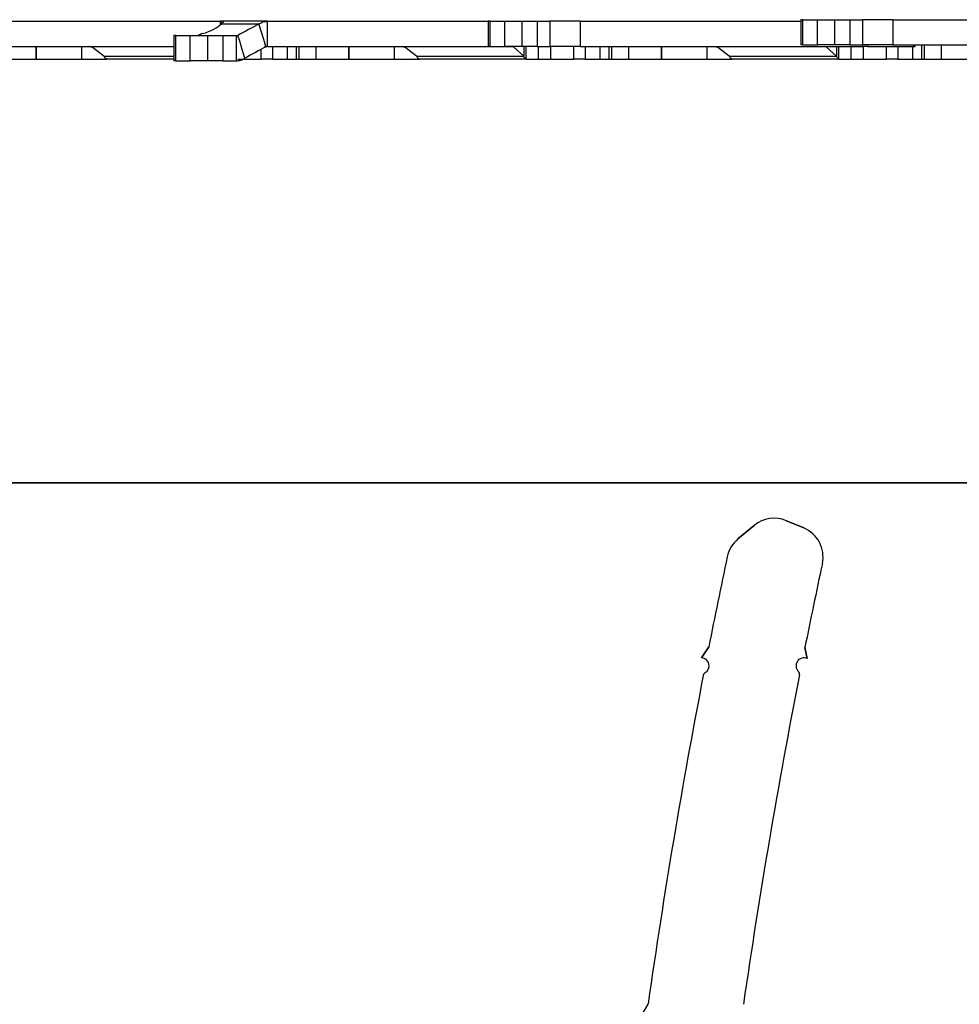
# Model space of a CAD drawing. Header units: inches. Extents: x -122 to 123, y -201 to 75.
# Tile 28 of 191: x -25.17 to -20.47, y 51.91 to 56.83. Entities that reach past the tile are written whole.
import ezdxf

# ---------------------------------------------------------------- set-up
doc = ezdxf.new("R2010")
doc.units = ezdxf.units.IN
doc.header["$MEASUREMENT"] = 0
doc.layers.add('BOARDER_2', color=5, linetype='Continuous', lineweight=35)

msp = doc.modelspace()

# ---------------------------------------------------------------- linework, layer by layer
at = {"color": 7, "linetype": 'Continuous', "lineweight": 25}
for p, q in [((-25.49476, 56.82651), (-24.16741, 56.82651)), ((-25.49476, 56.82651), (-24.16741, 56.82651)), ((-24.16741, 56.82651), (-24.16741, 56.80709)), ((-24.16741, 56.82651), (-24.16741, 56.80709)), ((-24.16308, 56.82651), (-24.16741, 56.82651)), ((-24.16308, 56.82651), (-24.16741, 56.82651)), ((-24.15251, 56.82651), (-24.16308, 56.82651)), ((-24.15251, 56.82651), (-24.16308, 56.82651)), ((-24.16308, 56.81408), (-24.16308, 56.82651)), ((-24.16308, 56.81408), (-24.16308, 56.82651)), ((-24.161, 56.81323), (-24.16174, 56.81323)), ((-24.161, 56.81323), (-24.16174, 56.81323)), ((-24.161, 56.81323), (-23.97329, 56.81323)), ((-24.161, 56.81323), (-23.97329, 56.81323)), ((-23.92976, 56.82651), (-24.15251, 56.82651)), ((-23.92976, 56.82651), (-24.15251, 56.82651)), ((-24.14995, 56.82534), (-24.15001, 56.82699)), ((-24.14995, 56.82534), (-24.15001, 56.82699)), ((-23.94943, 56.73589), (-23.97329, 56.81323)), ((-23.94943, 56.73589), (-23.97329, 56.81323)), ((-23.92976, 56.7428), (-23.92976, 56.82651)), ((-23.92976, 56.82651), (-22.82566, 56.82651)), ((-23.92976, 56.7428), (-23.92976, 56.82651)), ((-23.92976, 56.82651), (-22.82566, 56.82651)), ((-22.82566, 56.82651), (-22.82566, 56.70053)), ((-22.81533, 56.82651), (-22.82566, 56.82651)), ((-22.81533, 56.70053), (-22.81533, 56.82651)), ((-22.81533, 56.82651), (-22.74331, 56.82651)), ((-22.74331, 56.70053), (-22.74331, 56.82651)), ((-22.74331, 56.82651), (-22.65517, 56.82651)), ((-22.65517, 56.70053), (-22.65517, 56.82651)), ((-22.65517, 56.82651), (-22.57991, 56.82651)), ((-22.57991, 56.82651), (-22.57991, 56.70053)), ((-22.57991, 56.82651), (-22.5174, 56.82651)), ((-22.5174, 56.82651), (-22.5174, 56.70053)), ((-22.36476, 56.82651), (-22.5174, 56.82651)), ((-22.36476, 56.82651), (-22.36476, 56.7428)), ((-22.36476, 56.82651), (-21.26066, 56.82651)), ((-21.26066, 56.83436), (-21.26066, 56.70837)), ((-21.25033, 56.83436), (-21.26066, 56.83436)), ((-21.25033, 56.70837), (-21.25033, 56.83436)), ((-21.25033, 56.83436), (-21.17831, 56.83436)), ((-21.17831, 56.70837), (-21.17831, 56.83436)), ((-21.17831, 56.83436), (-21.09017, 56.83436)), ((-21.09017, 56.70837), (-21.09017, 56.83436)), ((-21.09017, 56.83436), (-21.01491, 56.83436)), ((-21.01491, 56.83436), (-21.01491, 56.70837)), ((-21.01491, 56.83436), (-20.9524, 56.83436)), ((-20.9524, 56.83436), (-20.9524, 56.70837)), ((-20.79976, 56.83436), (-20.9524, 56.83436)), ((-20.79976, 56.83436), (-20.79976, 56.75064)), ((-20.79976, 56.83436), (-19.38785, 56.83436)), ((-24.39903, 56.75474), (-24.39903, 56.62876)), ((-24.39903, 56.75474), (-24.39903, 56.62876)), ((-24.3887, 56.75474), (-24.39903, 56.75474)), ((-24.3887, 56.75474), (-24.39903, 56.75474)), ((-24.3887, 56.62876), (-24.3887, 56.75474)), ((-24.3887, 56.75474), (-24.31669, 56.75474)), ((-24.3887, 56.62876), (-24.3887, 56.75474)), ((-24.3887, 56.75474), (-24.31669, 56.75474)), ((-24.31669, 56.62876), (-24.31669, 56.75474)), ((-24.31669, 56.75474), (-24.22855, 56.75474)), ((-24.31669, 56.62876), (-24.31669, 56.75474)), ((-24.31669, 56.75474), (-24.22855, 56.75474)), ((-24.22855, 56.62876), (-24.22855, 56.75474)), ((-24.22855, 56.75474), (-24.15328, 56.75474)), ((-24.22855, 56.62876), (-24.22855, 56.75474)), ((-24.22855, 56.75474), (-24.15328, 56.75474)), ((-24.15328, 56.75474), (-24.15328, 56.62876)), ((-24.15328, 56.75474), (-24.0866, 56.75474)), ((-24.15328, 56.75474), (-24.15328, 56.62876)), ((-24.15328, 56.75474), (-24.0866, 56.75474)), ((-24.0866, 56.75474), (-24.07839, 56.75603)), ((-24.0866, 56.75474), (-24.07839, 56.75603)), ((-24.0866, 56.75474), (-24.0866, 56.73138)), ((-24.0866, 56.75474), (-24.0866, 56.73138)), ((-24.0694, 56.72691), (-24.07839, 56.75603)), ((-24.0694, 56.72691), (-24.07839, 56.75603)), ((-24.0866, 56.73138), (-24.0866, 56.72357)), ((-24.0866, 56.73138), (-24.0866, 56.72357)), ((-24.0866, 56.72357), (-24.0866, 56.70611)), ((-24.0866, 56.72357), (-24.0866, 56.70611)), ((-24.0866, 56.70611), (-24.0866, 56.69278)), ((-24.0866, 56.70611), (-24.0866, 56.69278)), ((-24.05667, 56.68565), (-24.0694, 56.72691)), ((-24.05667, 56.68565), (-24.0694, 56.72691)), ((-23.93856, 56.70067), (-23.94943, 56.73589)), ((-23.93856, 56.70067), (-23.94943, 56.73589)), ((-23.92976, 56.70053), (-23.92976, 56.7428)), ((-23.92976, 56.70053), (-23.92976, 56.7428)), ((-22.36476, 56.7428), (-22.36476, 56.70053)), ((-21.25033, 56.70837), (-21.26066, 56.70837)), ((-21.25033, 56.70837), (-21.17831, 56.70837)), ((-21.09017, 56.70837), (-21.17831, 56.70837)), ((-21.01491, 56.70837), (-21.09017, 56.70837)), ((-21.01491, 56.70837), (-20.9524, 56.70837)), ((-20.95285, 56.70053), (-20.95285, 56.70837)), ((-20.79976, 56.70837), (-20.9524, 56.70837)), ((-20.92755, 56.70837), (-20.92755, 56.70053)), ((-20.79976, 56.75064), (-20.79976, 56.70837)), ((-20.79976, 56.70837), (-19.69566, 56.70837)), ((-20.69705, 56.70837), (-20.69705, 56.70053)), ((-20.68831, 56.70053), (-20.68831, 56.70837)), ((-20.65764, 56.70837), (-20.65764, 56.63754)), ((-20.6435, 56.70837), (-20.6435, 56.63754)), ((-20.55864, 56.70837), (-20.55864, 56.63754)), ((-25.49476, 56.70053), (-24.39903, 56.70053)), ((-25.49476, 56.70053), (-24.39903, 56.70053)), ((-25.08783, 56.63754), (-25.08783, 56.70053)), ((-25.08783, 56.70053), (-25.08783, 56.63754)), ((-24.86149, 56.70053), (-24.86149, 56.63754)), ((-24.39903, 56.69868), (-24.81778, 56.69868)), ((-24.39903, 56.69868), (-24.81778, 56.69868)), ((-24.74969, 56.65119), (-24.80793, 56.69647)), ((-24.74969, 56.65119), (-24.80793, 56.69647)), ((-24.0866, 56.69278), (-24.0866, 56.68113)), ((-24.0866, 56.69278), (-24.0866, 56.68113)), ((-24.0866, 56.68113), (-24.0866, 56.66683)), ((-24.0866, 56.68113), (-24.0866, 56.66683)), ((-24.0866, 56.66683), (-24.0866, 56.65438)), ((-24.0866, 56.66683), (-24.0866, 56.65438)), ((-24.0866, 56.65438), (-24.0866, 56.64568)), ((-24.0866, 56.65438), (-24.0866, 56.64568)), ((-24.04322, 56.64204), (-24.05667, 56.68565)), ((-24.04322, 56.64204), (-24.05667, 56.68565)), ((-23.96209, 56.63754), (-23.96209, 56.68622)), ((-23.96209, 56.63754), (-23.96209, 56.68622)), ((-23.94661, 56.69923), (-23.93812, 56.69923)), ((-23.94608, 56.69923), (-23.93812, 56.69923)), ((-23.93812, 56.69923), (-23.93856, 56.70067)), ((-23.93812, 56.69923), (-23.93856, 56.70067)), ((-23.92976, 56.70053), (-23.93289, 56.70053)), ((-23.92976, 56.70053), (-23.93289, 56.70053)), ((-23.92976, 56.70053), (-22.82566, 56.70053)), ((-23.92976, 56.70053), (-22.82566, 56.70053)), ((-23.90566, 56.70053), (-23.90566, 56.63754)), ((-23.90566, 56.70053), (-23.90566, 56.63754)), ((-23.83094, 56.63754), (-23.83094, 56.70053)), ((-23.78764, 56.70053), (-23.78764, 56.63754)), ((-23.7735, 56.70053), (-23.7735, 56.63754)), ((-23.68864, 56.70053), (-23.68864, 56.63754)), ((-23.52283, 56.63754), (-23.52283, 56.70053)), ((-23.52283, 56.70053), (-23.52283, 56.63754)), ((-23.29649, 56.70053), (-23.29649, 56.63754)), ((-22.69967, 56.69868), (-23.25278, 56.69868)), ((-22.69967, 56.69868), (-23.25278, 56.69868)), ((-23.18469, 56.65119), (-23.24293, 56.69647)), ((-23.18469, 56.65119), (-23.24293, 56.69647)), ((-22.81533, 56.70053), (-22.82566, 56.70053)), ((-22.81533, 56.70053), (-22.74331, 56.70053)), ((-22.65517, 56.70053), (-22.74331, 56.70053)), ((-22.69967, 56.69868), (-22.6479, 56.65119)), ((-22.69967, 56.69868), (-22.6479, 56.65119)), ((-22.57991, 56.70053), (-22.65517, 56.70053)), ((-22.6479, 56.70053), (-22.6479, 56.65119)), ((-22.6479, 56.70053), (-22.6479, 56.65119)), ((-22.63559, 56.63754), (-22.63559, 56.70053)), ((-22.63559, 56.63754), (-22.63559, 56.70053)), ((-22.57991, 56.70053), (-22.5174, 56.70053)), ((-22.57585, 56.70053), (-22.57585, 56.63754)), ((-22.57585, 56.70053), (-22.57585, 56.63754)), ((-22.36476, 56.70053), (-22.5174, 56.70053)), ((-22.51428, 56.70053), (-22.51428, 56.63754)), ((-22.51428, 56.70053), (-22.51428, 56.63754)), ((-22.39709, 56.63754), (-22.39709, 56.70053)), ((-22.39709, 56.63754), (-22.39709, 56.70053)), ((-22.36476, 56.70053), (-20.95285, 56.70053)), ((-22.34066, 56.70053), (-22.34066, 56.63754)), ((-22.34066, 56.70053), (-22.34066, 56.63754)), ((-22.26594, 56.63754), (-22.26594, 56.70053)), ((-22.22264, 56.70053), (-22.22264, 56.63754)), ((-22.2085, 56.70053), (-22.2085, 56.63754)), ((-22.12364, 56.70053), (-22.12364, 56.63754)), ((-21.95783, 56.63754), (-21.95783, 56.70053)), ((-21.95783, 56.70053), (-21.95783, 56.63754)), ((-21.73149, 56.70053), (-21.73149, 56.63754)), ((-21.13467, 56.69868), (-21.68778, 56.69868)), ((-21.61969, 56.65119), (-21.67793, 56.69647)), ((-21.13467, 56.69868), (-21.0829, 56.65119)), ((-21.0829, 56.70053), (-21.0829, 56.65119)), ((-21.07059, 56.63754), (-21.07059, 56.70053)), ((-21.01085, 56.70053), (-21.01085, 56.63754)), ((-20.92755, 56.70053), (-20.95285, 56.70053)), ((-20.94928, 56.70053), (-20.94928, 56.63754)), ((-20.92755, 56.70053), (-20.69705, 56.70053)), ((-20.83209, 56.63754), (-20.83209, 56.70053)), ((-20.77566, 56.70053), (-20.77566, 56.63754)), ((-20.70094, 56.63754), (-20.70094, 56.70053)), ((-20.69705, 56.70053), (-20.68831, 56.70053)), ((-25.25364, 56.63754), (-25.08783, 56.63754)), ((-25.08783, 56.63754), (-24.86149, 56.63754)), ((-24.86149, 56.63754), (-24.73415, 56.63754)), ((-24.74969, 56.65119), (-24.39903, 56.65119)), ((-24.74969, 56.65119), (-24.39903, 56.65119)), ((-24.39903, 56.63754), (-24.73326, 56.63754)), ((-24.39903, 56.63754), (-24.73326, 56.63754)), ((-24.3887, 56.62876), (-24.39903, 56.62876)), ((-24.3887, 56.62876), (-24.39903, 56.62876)), ((-24.3887, 56.62876), (-24.31669, 56.62876)), ((-24.3887, 56.62876), (-24.31669, 56.62876)), ((-24.22855, 56.62876), (-24.31669, 56.62876)), ((-24.22855, 56.62876), (-24.31669, 56.62876)), ((-24.15328, 56.62876), (-24.22855, 56.62876)), ((-24.15328, 56.62876), (-24.22855, 56.62876)), ((-24.15328, 56.62876), (-24.0866, 56.62876)), ((-24.15328, 56.62876), (-24.0866, 56.62876)), ((-24.0866, 56.64568), (-24.0866, 56.62876)), ((-24.0866, 56.64568), (-24.0866, 56.62876)), ((-24.07928, 56.63754), (-23.96209, 56.63754)), ((-24.07928, 56.63754), (-23.96209, 56.63754)), ((-23.90566, 56.63754), (-23.96209, 56.63754)), ((-23.90566, 56.63754), (-23.96209, 56.63754)), ((-23.90566, 56.63754), (-23.83094, 56.63754)), ((-23.90566, 56.63754), (-23.83094, 56.63754)), ((-23.83094, 56.63754), (-23.78764, 56.63754)), ((-23.78764, 56.63754), (-23.7735, 56.63754)), ((-23.7735, 56.63754), (-23.68864, 56.63754)), ((-23.68864, 56.63754), (-23.52283, 56.63754)), ((-23.52283, 56.63754), (-23.29649, 56.63754)), ((-23.29649, 56.63754), (-23.16915, 56.63754)), ((-23.18469, 56.65119), (-22.6479, 56.65119)), ((-23.18469, 56.65119), (-22.6479, 56.65119)), ((-22.63559, 56.63754), (-23.16826, 56.63754)), ((-22.63559, 56.63754), (-23.16826, 56.63754)), ((-22.63559, 56.63754), (-22.57585, 56.63754)), ((-22.63559, 56.63754), (-22.57585, 56.63754)), ((-22.57585, 56.63754), (-22.51428, 56.63754)), ((-22.57585, 56.63754), (-22.51428, 56.63754)), ((-22.51428, 56.63754), (-22.39709, 56.63754)), ((-22.51428, 56.63754), (-22.39709, 56.63754)), ((-22.34066, 56.63754), (-22.39709, 56.63754)), ((-22.34066, 56.63754), (-22.39709, 56.63754)), ((-22.34066, 56.63754), (-22.26594, 56.63754)), ((-22.34066, 56.63754), (-22.26594, 56.63754)), ((-22.26594, 56.63754), (-22.22264, 56.63754)), ((-22.22264, 56.63754), (-22.2085, 56.63754)), ((-22.2085, 56.63754), (-22.12364, 56.63754)), ((-22.12364, 56.63754), (-21.95783, 56.63754)), ((-21.95783, 56.63754), (-21.73149, 56.63754)), ((-21.73149, 56.63754), (-21.60415, 56.63754)), ((-21.61969, 56.65119), (-21.0829, 56.65119)), ((-21.07059, 56.63754), (-21.60326, 56.63754)), ((-21.07059, 56.63754), (-21.01085, 56.63754)), ((-21.01085, 56.63754), (-20.94928, 56.63754)), ((-20.94928, 56.63754), (-20.83209, 56.63754)), ((-20.77566, 56.63754), (-20.83209, 56.63754)), ((-20.77566, 56.63754), (-20.70094, 56.63754)), ((-20.70094, 56.63754), (-20.65764, 56.63754)), ((-20.65764, 56.63754), (-20.6435, 56.63754)), ((-20.6435, 56.63754), (-20.55864, 56.63754)), ((-20.55864, 56.63754), (-20.39283, 56.63754)), ((-21.57558, 54.23604), (-21.49426, 54.30352)), ((-21.49426, 54.30352), (-21.57558, 54.23604)), ((-21.33315, 54.32771), (-21.24675, 54.29173)), ((-21.24675, 54.29173), (-21.33315, 54.32771)), ((-21.75818, 53.6409), (-21.7215, 53.69613)), ((-21.7215, 53.69613), (-21.75818, 53.6409)), ((-21.24046, 53.69277), (-21.22966, 53.63754)), ((-21.22966, 53.63754), (-21.24046, 53.69277)), ((-22.05757, 51.85542), (-22.02501, 51.91065)), ((-22.02501, 51.91065), (-22.05757, 51.85542))]:
    msp.add_line(p, q, dxfattribs=at)
for centre, radius, start, end in [((-4.46654, 20.84298), 40.9191, 118.471081, 118.638621), ((-4.46654, 20.84298), 40.9191, 118.471081, 118.638621), ((-4.43137, 20.72898), 40.9191, 118.471081, 118.638621), ((-4.43137, 20.72898), 40.9191, 118.471081, 118.638621), ((-21.3937, 54.18233), 0.15748, 67.39093, 129.68814), ((-21.3937, 54.18233), 0.15748, 67.39093, 129.68814), ((-21.30729, 54.14635), 0.15748, 347.92375, 67.39093), ((-21.30729, 54.14635), 0.15748, 347.92375, 67.39093), ((-21.47501, 54.11485), 0.15748, 129.68814, 168.03599), ((-21.47501, 54.11485), 0.15748, 129.68814, 168.03599), ((11.42989, 47.1423), 33.79301, 168.035988, 168.817159), ((11.42989, 47.1423), 33.79301, 168.035988, 168.817159), ((11.42989, 47.1423), 33.32057, 167.923746, 168.662402), ((11.42989, 47.1423), 33.32057, 167.923746, 168.662402), ((-21.75907, 53.60154), 0.03937, 299.50318, 88.71058), ((-21.75907, 53.60154), 0.03937, 299.50318, 88.71058), ((-21.24559, 53.60154), 0.03937, 66.12793, 225.50982), ((-21.24559, 53.60154), 0.03937, 66.12793, 225.50982), ((11.42989, 47.1423), 33.79301, 169.062923, 171.888218), ((11.42989, 47.1423), 33.79301, 169.062923, 171.888218), ((-21.72998, 53.55014), 0.01969, 119.50318, 169.06292), ((-21.72998, 53.55014), 0.01969, 119.50318, 169.06292), ((11.42989, 47.1423), 33.32057, 168.902838, 171.777197), ((11.42989, 47.1423), 33.32057, 168.902838, 171.777197), ((-21.28698, 53.55941), 0.01969, 348.90284, 45.50982), ((-21.28698, 53.55941), 0.01969, 348.90284, 45.50982)]:
    msp.add_arc(centre, radius, start, end, dxfattribs=at)
for centre, major_axis, ratio, start_param, end_param in [((-24.2498, 56.80078), (0.0969, 0.03285), 0.3213194, 4.547361, 5.7496219), ((-24.2498, 56.80078), (0.0969, 0.03285), 0.3213194, 4.547361, 5.7496219), ((-24.25698, 56.75366), (0.02953, 0.01001), 0.3213194, 1.4057683, 2.1565148), ((-24.25698, 56.75366), (0.02953, 0.01001), 0.3213194, 1.4057683, 2.1565148), ((-24.82524, 56.68084), (0, 0.01969), 0.546337, 5.9678486, 6.2831853), ((-24.82524, 56.68084), (0, 0.01969), 0.546337, 5.9678486, 6.2831853), ((-24.74827, 56.78321), (-0.04152, 0.14437), 0.4671074, 2.5717303, 2.5992331), ((-24.74827, 56.78321), (-0.04152, 0.14437), 0.4671074, 2.5717303, 2.5992331), ((-23.18327, 56.78321), (-0.04152, 0.14437), 0.4671074, 2.5717303, 2.5992331), ((-23.18327, 56.78321), (-0.04152, 0.14437), 0.4671074, 2.5717303, 2.5992331), ((-21.61827, 56.78321), (-0.04152, 0.14437), 0.4671074, 2.5717303, 2.5992331)]:
    msp.add_ellipse(centre, major_axis=major_axis, ratio=ratio, start_param=start_param, end_param=end_param, dxfattribs=at)
for points, knots in [([(-24.15061, 56.82479), (-24.1501, 56.82463), (-24.14879, 56.82421), (-24.15378, 56.8203), (-24.15908, 56.81559), (-24.16174, 56.81323)], [0, 0, 0, 0, 0.2382903, 0.6184875, 1, 1, 1, 1]), ([(-24.15061, 56.82479), (-24.1501, 56.82463), (-24.14879, 56.82421), (-24.15378, 56.8203), (-24.15908, 56.81559), (-24.16174, 56.81323)], [0, 0, 0, 0, 0.2382903, 0.6184875, 1, 1, 1, 1]), ([(-24.27599, 56.75603), (-24.277, 56.75553), (-24.27827, 56.75491), (-24.27944, 56.75478), (-24.27967, 56.75476)], [0, 0, 0, 0, 0.7996503, 1, 1, 1, 1]), ([(-24.27599, 56.75603), (-24.277, 56.75553), (-24.27827, 56.75491), (-24.27944, 56.75478), (-24.27967, 56.75476)], [0, 0, 0, 0, 0.7996503, 1, 1, 1, 1]), ([(-24.81778, 56.69868), (-24.81834, 56.69881), (-24.81972, 56.69914), (-24.82109, 56.6994), (-24.82191, 56.69956)], [0, 0, 0, 0, 0.40600475, 1, 1, 1, 1]), ([(-24.81778, 56.69868), (-24.81834, 56.69881), (-24.81972, 56.69914), (-24.82109, 56.6994), (-24.82191, 56.69956)], [0, 0, 0, 0, 0.40600475, 1, 1, 1, 1]), ([(-24.80793, 56.69647), (-24.80958, 56.69683), (-24.81289, 56.69755), (-24.81615, 56.6983), (-24.81778, 56.69868)], [0, 0, 0, 0, 0.4999482, 1, 1, 1, 1]), ([(-24.80793, 56.69647), (-24.80958, 56.69683), (-24.81289, 56.69755), (-24.81615, 56.6983), (-24.81778, 56.69868)], [0, 0, 0, 0, 0.4999482, 1, 1, 1, 1]), ([(-23.92976, 56.70053), (-23.93141, 56.70054), (-23.93435, 56.70056), (-23.93727, 56.70064), (-23.93856, 56.70067)], [0, 0, 0, 0, 0.55950898, 1, 1, 1, 1]), ([(-23.93856, 56.70067), (-23.93762, 56.70063), (-23.93573, 56.70056), (-23.93384, 56.70054), (-23.93289, 56.70053)], [0, 0, 0, 0, 0.5000025, 1, 1, 1, 1]), ([(-23.92976, 56.70053), (-23.93141, 56.70054), (-23.93435, 56.70056), (-23.93727, 56.70064), (-23.93856, 56.70067)], [0, 0, 0, 0, 0.55950898, 1, 1, 1, 1]), ([(-23.93856, 56.70067), (-23.93762, 56.70063), (-23.93573, 56.70056), (-23.93384, 56.70054), (-23.93289, 56.70053)], [0, 0, 0, 0, 0.5000025, 1, 1, 1, 1]), ([(-23.25278, 56.69868), (-23.25334, 56.69881), (-23.25472, 56.69914), (-23.25609, 56.6994), (-23.25691, 56.69956)], [0, 0, 0, 0, 0.40600475, 1, 1, 1, 1]), ([(-23.25278, 56.69868), (-23.25334, 56.69881), (-23.25472, 56.69914), (-23.25609, 56.6994), (-23.25691, 56.69956)], [0, 0, 0, 0, 0.40600475, 1, 1, 1, 1]), ([(-23.24293, 56.69647), (-23.24458, 56.69683), (-23.24789, 56.69755), (-23.25115, 56.6983), (-23.25278, 56.69868)], [0, 0, 0, 0, 0.4999482, 1, 1, 1, 1]), ([(-23.24293, 56.69647), (-23.24458, 56.69683), (-23.24789, 56.69755), (-23.25115, 56.6983), (-23.25278, 56.69868)], [0, 0, 0, 0, 0.4999482, 1, 1, 1, 1]), ([(-21.68778, 56.69868), (-21.68834, 56.69881), (-21.68972, 56.69914), (-21.69109, 56.6994), (-21.69191, 56.69956)], [0, 0, 0, 0, 0.40600475, 1, 1, 1, 1]), ([(-21.67793, 56.69647), (-21.67958, 56.69683), (-21.68289, 56.69755), (-21.68615, 56.6983), (-21.68778, 56.69868)], [0, 0, 0, 0, 0.4999482, 1, 1, 1, 1]), ([(-24.74751, 56.64955), (-24.7463, 56.64765), (-24.74377, 56.64371), (-24.73991, 56.63989), (-24.73637, 56.63783), (-24.73415, 56.63762), (-24.73326, 56.63754)], [0, 0, 0, 0, 0.25827589, 0.53634774, 0.81282646, 1, 1, 1, 1]), ([(-24.74751, 56.64955), (-24.7463, 56.64765), (-24.74377, 56.64371), (-24.73991, 56.63989), (-24.73637, 56.63783), (-24.73415, 56.63762), (-24.73326, 56.63754)], [0, 0, 0, 0, 0.25827589, 0.53634774, 0.81282646, 1, 1, 1, 1]), ([(-23.18251, 56.64955), (-23.1813, 56.64765), (-23.17877, 56.64371), (-23.17491, 56.63989), (-23.17137, 56.63783), (-23.16915, 56.63762), (-23.16826, 56.63754)], [0, 0, 0, 0, 0.25827589, 0.53634774, 0.81282646, 1, 1, 1, 1]), ([(-23.18251, 56.64955), (-23.1813, 56.64765), (-23.17877, 56.64371), (-23.17491, 56.63989), (-23.17137, 56.63783), (-23.16915, 56.63762), (-23.16826, 56.63754)], [0, 0, 0, 0, 0.25827589, 0.53634774, 0.81282646, 1, 1, 1, 1]), ([(-22.63559, 56.63754), (-22.63664, 56.63772), (-22.63874, 56.63809), (-22.64284, 56.64159), (-22.64589, 56.64739), (-22.6479, 56.65119)], [0, 0, 0, 0, 0.255975, 0.51195, 1, 1, 1, 1]), ([(-22.63559, 56.63754), (-22.63664, 56.63772), (-22.63874, 56.63809), (-22.64284, 56.64159), (-22.64589, 56.64739), (-22.6479, 56.65119)], [0, 0, 0, 0, 0.255975, 0.51195, 1, 1, 1, 1]), ([(-21.61751, 56.64955), (-21.6163, 56.64765), (-21.61377, 56.64371), (-21.60991, 56.63989), (-21.60637, 56.63783), (-21.60415, 56.63762), (-21.60326, 56.63754)], [0, 0, 0, 0, 0.25827589, 0.53634774, 0.81282646, 1, 1, 1, 1]), ([(-21.07059, 56.63754), (-21.07164, 56.63772), (-21.07374, 56.63809), (-21.07784, 56.64159), (-21.08089, 56.64739), (-21.0829, 56.65119)], [0, 0, 0, 0, 0.255975, 0.51195, 1, 1, 1, 1])]:
    msp.add_open_spline(points, degree=3, knots=knots, dxfattribs=at)
for points in [[(-23.97329, 56.81323), (-23.96628, 56.81708), (-23.95225, 56.82479), (-23.93725, 56.82594), (-23.92976, 56.82651)], [(-23.97329, 56.81323), (-23.96628, 56.81708), (-23.95225, 56.82479), (-23.93725, 56.82594), (-23.92976, 56.82651)], [(-23.93289, 56.70053), (-23.93379, 56.70047), (-23.93557, 56.70036), (-23.93727, 56.69961), (-23.93812, 56.69923)], [(-23.93289, 56.70053), (-23.93379, 56.70047), (-23.93557, 56.70036), (-23.93727, 56.69961), (-23.93812, 56.69923)], [(-24.0866, 56.62876), (-24.07913, 56.62933), (-24.06418, 56.63048), (-24.05021, 56.63819), (-24.04322, 56.64204)], [(-24.0866, 56.62876), (-24.07913, 56.62933), (-24.06418, 56.63048), (-24.05021, 56.63819), (-24.04322, 56.64204)]]:
    msp.add_open_spline(points, degree=3, dxfattribs=at)
at = {"layer": 'BOARDER_2'}
msp.add_line((-15.30023, 54.51738), (-25.40591, 54.51738), dxfattribs=at)

doc.saveas('drawing.dxf')
